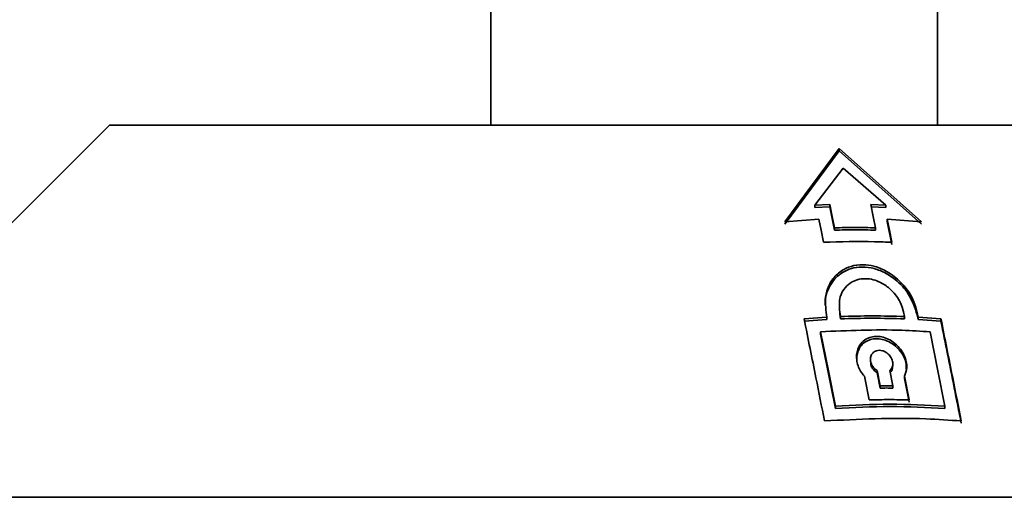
# Model space of a CAD drawing. Header units: millimetres. Extents: x 0 to 1118, y 0 to 864.
# Tile 45 of 200: x 291.69 to 298.74, y 382.93 to 386.35. Entities that reach past the tile are written whole.
import ezdxf

# ---------------------------------------------------------------- set-up
doc = ezdxf.new("R2010")
doc.units = ezdxf.units.MM

msp = doc.modelspace()

# ---------------------------------------------------------------- linework, layer by layer
at = {"color": 7, "linetype": 'Continuous', "lineweight": 35}
for p, q in [((295.0659, 386.7261), (295.0659, 385.5927)), ((298.2659, 385.5927), (298.2659, 386.7261)), ((292.3326, 385.5927), (290.5807, 383.8409)), ((292.3326, 385.5927), (299.8583, 385.5927)), ((297.5616, 385.4261), (297.1711, 384.9011)), ((297.1711, 384.8845), (297.5616, 385.4094)), ((298.1511, 384.9011), (297.5616, 385.4261)), ((297.5616, 385.4094), (297.5616, 385.4261)), ((297.5616, 385.4094), (298.1511, 384.8845)), ((297.5897, 385.2847), (297.3878, 385.0193)), ((297.8946, 385.0193), (297.5897, 385.2847)), ((297.3878, 385.0193), (297.4942, 385.0238)), ((297.3878, 385.0026), (297.3878, 385.0193)), ((297.4942, 385.0071), (297.3878, 385.0026)), ((297.4942, 385.0071), (297.4942, 385.0238)), ((297.5273, 384.8405), (297.4942, 385.0071)), ((297.7882, 385.0238), (297.8946, 385.0193)), ((297.8946, 385.0026), (297.7882, 385.0071)), ((297.8946, 385.0026), (297.8946, 385.0193)), ((297.1711, 384.9011), (297.4161, 384.9198)), ((297.9061, 384.9198), (298.1511, 384.9011)), ((297.9061, 384.9032), (297.9061, 384.9198)), ((297.9061, 384.9032), (297.9392, 384.7367)), ((297.5273, 384.8405), (297.5273, 384.8572)), ((297.8213, 384.8405), (297.8213, 384.8572)), ((297.4737, 384.2163), (297.4671, 384.2496)), ((297.5627, 384.2843), (297.5651, 384.2379)), ((297.5717, 384.2213), (297.5651, 384.2546)), ((297.5651, 384.2379), (297.5717, 384.2046)), ((298.0224, 384.2546), (298.0291, 384.2213)), ((298.1204, 384.2496), (298.1271, 384.2163)), ((298.1271, 384.1997), (298.1204, 384.2329)), ((297.3104, 384.2042), (297.4737, 384.2163)), ((297.4737, 384.1997), (297.3104, 384.1875)), ((297.4737, 384.1997), (297.4737, 384.2163)), ((297.5717, 384.2046), (297.5717, 384.2213)), ((298.0291, 384.2046), (298.0291, 384.2213)), ((298.1271, 384.2163), (298.2904, 384.2042)), ((298.1271, 384.1997), (298.1271, 384.2163)), ((298.2904, 384.1875), (298.1271, 384.1997)), ((298.2904, 384.1875), (298.2904, 384.2042)), ((297.4283, 384.0956), (297.4283, 384.1123)), ((297.7854, 383.9146), (297.7854, 383.898)), ((297.9454, 383.8669), (297.9454, 383.8834)), ((297.8326, 383.8343), (297.8542, 383.7259)), ((297.8326, 383.8176), (297.8326, 383.8343)), ((297.8542, 383.7092), (297.8326, 383.8176)), ((297.9241, 383.8343), (297.9456, 383.7259)), ((298.0299, 383.7766), (298.0299, 383.7933)), ((297.8542, 383.7092), (297.8542, 383.7259)), ((297.9456, 383.7092), (297.9456, 383.7259)), ((297.5344, 383.5635), (297.5344, 383.5801)), ((298.3184, 383.5635), (298.3184, 383.5801)), ((301.8229, 382.9261), (290.1096, 382.9261))]:
    msp.add_line(p, q, dxfattribs=at)
at = {"color": 7, "linetype": 'Continuous', "lineweight": 18}
for p, q in [((297.5651, 384.2379), (297.5651, 384.2546)), ((298.1204, 384.2329), (298.1204, 384.2496))]:
    msp.add_line(p, q, dxfattribs=at)
at = {"color": 7, "linetype": 'Continuous', "lineweight": 35, "flags": 128}
for points in [[(297.4942, 385.0238), (297.5113, 384.9375), (297.5273, 384.8572)], [(297.8213, 384.8572), (297.8053, 384.9375), (297.7882, 385.0238)], [(297.4161, 384.9198), (297.4319, 384.8401), (297.4492, 384.7534)], [(297.9392, 384.7534), (297.9219, 384.8401), (297.9061, 384.9198)], [(297.4283, 384.1123), (297.4843, 383.8317), (297.5344, 383.5801)], [(297.5344, 383.5635), (297.5042, 383.7152), (297.4283, 384.0956)], [(298.2123, 384.1123), (298.2683, 383.8317), (298.3184, 383.5801)], [(297.7424, 383.7933), (297.7446, 383.7823), (297.7761, 383.6244)], [(298.0299, 383.7933), (298.0321, 383.7823), (298.0635, 383.6244)], [(298.0635, 383.6077), (298.0559, 383.6463), (298.0299, 383.7766)]]:
    msp.add_lwpolyline(points, dxfattribs=at)
at = {"color": 7, "linetype": 'Continuous', "lineweight": 35}
for points in [[(297.5273, 384.8572), (297.5763, 384.8583), (297.6743, 384.8605), (297.7723, 384.8583), (297.8213, 384.8572)], [(297.8213, 384.8405), (297.7723, 384.8416), (297.6743, 384.8439), (297.5763, 384.8416), (297.5273, 384.8405)], [(297.5717, 384.2213), (297.6479, 384.2237), (297.8004, 384.2285), (297.9528, 384.2237), (298.0291, 384.2213)], [(298.0291, 384.2046), (297.9528, 384.207), (297.8004, 384.2118), (297.6479, 384.207), (297.5717, 384.2046)], [(297.8542, 383.7259), (297.8694, 383.726), (297.8999, 383.7262), (297.9304, 383.726), (297.9456, 383.7259)], [(297.9456, 383.7092), (297.9304, 383.7093), (297.8999, 383.7095), (297.8694, 383.7093), (297.8542, 383.7092)], [(297.7761, 383.6244), (297.824, 383.6252), (297.9198, 383.6269), (298.0156, 383.6252), (298.0635, 383.6244)], [(297.5344, 383.5801), (297.6651, 383.5864), (297.9264, 383.5991), (298.1878, 383.5864), (298.3184, 383.5801)], [(298.3184, 383.5635), (298.1878, 383.5698), (297.9264, 383.5824), (297.6651, 383.5698), (297.5344, 383.5635)]]:
    msp.add_open_spline(points, degree=3, dxfattribs=at)
for points, knots in [([(297.4492, 384.7534), (297.5711, 384.7571), (297.7345, 384.7622), (297.8978, 384.7552), (297.9392, 384.7534)], [0, 0, 0, 0, 0.7459985, 1, 1, 1, 1]), ([(297.4671, 384.2496), (297.4634, 384.3018), (297.457, 384.3911), (297.5129, 384.4968), (297.5843, 384.5586), (297.6643, 384.5901), (297.7481, 384.5958), (297.8364, 384.5777), (297.9303, 384.5328), (298.0292, 384.4476), (298.0947, 384.3462), (298.1136, 384.2753), (298.1204, 384.2496)], [0, 0, 0, 0, 0.1716824, 0.2936027, 0.3811706, 0.449856, 0.5189294, 0.5798662, 0.6577495, 0.7649999, 0.9149324, 1, 1, 1, 1]), ([(298.1204, 384.2329), (298.1035, 384.2851), (298.0746, 384.3744), (297.9781, 384.4801), (297.8834, 384.5419), (297.7915, 384.5735), (297.7056, 384.5791), (297.6241, 384.561), (297.5469, 384.5161), (297.4817, 384.4309), (297.4566, 384.3515), (297.4611, 384.3029), (297.4615, 384.2995)], [0, 0, 0, 0, 0.185341, 0.31696, 0.411495, 0.485645, 0.560213, 0.625998, 0.710077, 0.82586, 0.98772, 1, 1, 1, 1]), ([(297.5651, 384.2546), (297.5625, 384.291), (297.558, 384.3531), (297.597, 384.4264), (297.6468, 384.4691), (297.7031, 384.491), (297.7622, 384.4949), (297.8202, 384.483), (297.8816, 384.4557), (297.9487, 384.4032), (298.0007, 384.3312), (298.0158, 384.2779), (298.0224, 384.2546)], [0, 0, 0, 0, 0.171471, 0.292629, 0.380482, 0.449698, 0.519293, 0.580927, 0.645423, 0.7472, 0.889746, 1, 1, 1, 1]), ([(297.3104, 384.2042), (297.3385, 384.0633), (297.3872, 383.8197), (297.4358, 383.5761), (297.4563, 383.4733)], [0, 0, 0, 0, 0.578465, 1, 1, 1, 1]), ([(298.2904, 384.2042), (298.3185, 384.0633), (298.3672, 383.8197), (298.4158, 383.5761), (298.4363, 383.4733)], [0, 0, 0, 0, 0.5784646, 1, 1, 1, 1]), ([(298.4363, 383.4567), (298.4194, 383.5417), (298.3707, 383.7853), (298.3221, 384.0289), (298.2904, 384.1875)], [0, 0, 0, 0, 0.348815, 1, 1, 1, 1]), ([(297.4283, 384.1123), (297.6227, 384.1209), (297.8842, 384.1324), (298.1453, 384.1164), (298.2123, 384.1123)], [0, 0, 0, 0, 0.743408, 1, 1, 1, 1]), ([(298.0299, 383.7933), (298.0367, 383.8133), (298.0513, 383.8557), (298.037, 383.9309), (297.9972, 383.9988), (297.941, 384.0464), (297.8914, 384.0706), (297.8438, 384.0808), (297.8003, 384.0787), (297.7583, 384.0647), (297.7183, 384.0348), (297.6873, 383.9814), (297.6816, 383.9091), (297.7034, 383.8419), (297.7327, 383.8054), (297.7424, 383.7933)], [0, 0, 0, 0, 0.0918789, 0.1954236, 0.316078, 0.3858397, 0.44032, 0.4853402, 0.5304825, 0.573352, 0.6333604, 0.7167906, 0.8291295, 0.9431747, 1, 1, 1, 1]), ([(297.6868, 383.9154), (297.6893, 383.9415), (297.6935, 383.9838), (297.7311, 384.0298), (297.7711, 384.0539), (297.8148, 384.0641), (297.8592, 384.062), (297.9065, 384.048), (297.9583, 384.0181), (298.0092, 383.9648), (298.0426, 383.9027), (298.0415, 383.8609), (298.041, 383.8452)], [0, 0, 0, 0, 0.161952, 0.262501, 0.341025, 0.405914, 0.470979, 0.532768, 0.619259, 0.73951, 0.901427, 1, 1, 1, 1]), ([(297.9241, 383.8343), (297.9306, 383.842), (297.9448, 383.8587), (297.9471, 383.8915), (297.9371, 383.9242), (297.917, 383.9509), (297.8938, 383.9681), (297.8709, 383.9775), (297.8488, 383.9804), (297.8293, 383.9774), (297.8113, 383.9692), (297.7946, 383.9531), (297.7837, 383.9261), (297.7862, 383.8916), (297.8025, 383.8579), (297.8238, 383.8411), (297.8326, 383.8343)], [0, 0, 0, 0, 0.080863, 0.175984, 0.273057, 0.354844, 0.412722, 0.457705, 0.502995, 0.541735, 0.580443, 0.638594, 0.719601, 0.822957, 0.926946, 1, 1, 1, 1]), ([(297.8326, 383.8176), (297.8231, 383.8253), (297.8023, 383.842), (297.7873, 383.8712), (297.7871, 383.8902), (297.7871, 383.898)], [0, 0, 0, 0, 0.334268, 0.727475, 1, 1, 1, 1]), ([(297.9438, 383.8669), (297.9437, 383.8572), (297.9435, 383.8389), (297.9303, 383.8244), (297.9241, 383.8176)], [0, 0, 0, 0, 0.524377, 1, 1, 1, 1]), ([(297.4563, 383.4733), (297.6987, 383.4854), (298.0257, 383.5017), (298.3519, 383.4792), (298.4363, 383.4733)], [0, 0, 0, 0, 0.741237, 1, 1, 1, 1])]:
    msp.add_open_spline(points, degree=3, knots=knots, dxfattribs=at)

doc.saveas('drawing.dxf')
